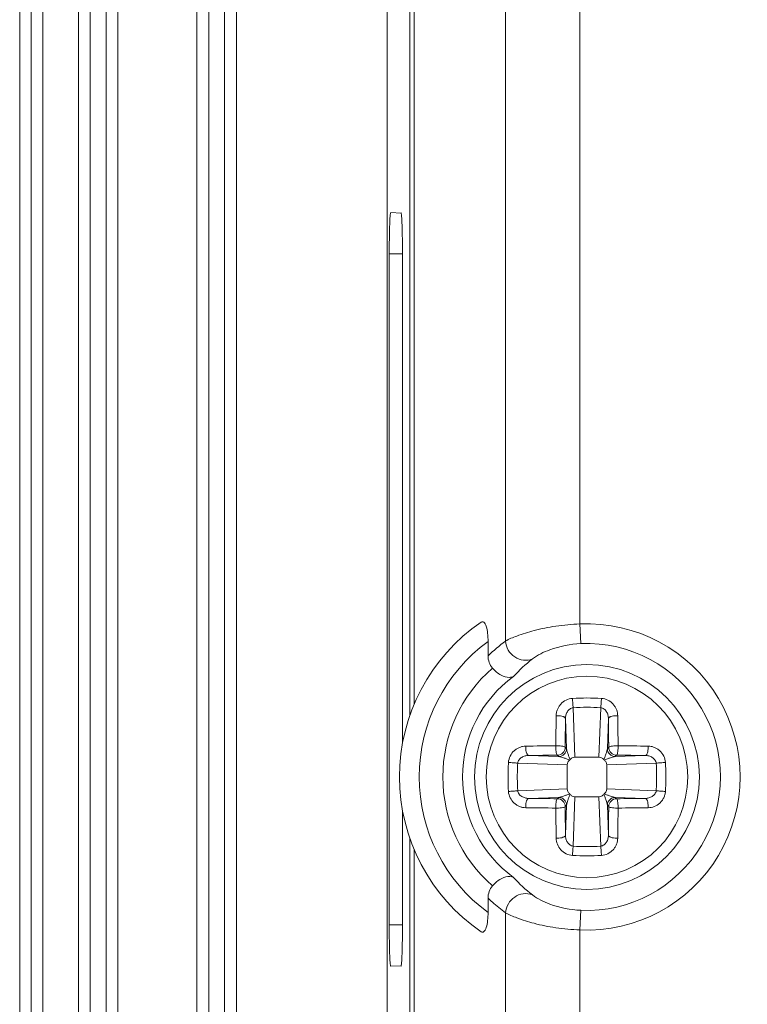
# Model space of a CAD drawing. Header units: centimetres. Extents: x -30 to 30, y -78 to 83.
# Tile 61 of 86: x 2.94 to 4.25, y 4.41 to 6.17. Entities that reach past the tile are written whole.
import ezdxf

# ---------------------------------------------------------------- set-up
doc = ezdxf.new("R2010")
doc.units = ezdxf.units.CM
doc.header["$MEASUREMENT"] = 0
doc.layers.add('LAYER_19952', color=7, linetype='Continuous')

msp = doc.modelspace()

# ---------------------------------------------------------------- linework, layer by layer
at = {"layer": 'LAYER_19952', "lineweight": 9}
for points in [[(3.60191, 7.09962), (3.60191, 7.09962), (3.60191, -4.8145), (3.60191, -4.8145)], [(2.94369, 6.97589), (2.94369, 6.97589), (2.94369, -5.0443), (2.94369, -5.0443)], [(2.96415, -5.0443), (2.96415, -5.0443), (2.96415, 6.97589), (2.96415, 6.97589)], [(2.98536, 6.97589), (2.98536, 6.97589), (2.98536, -5.0443), (2.98536, -5.0443)], [(3.049, -5.0443), (3.049, -5.0443), (3.049, 6.97589), (3.049, 6.97589)], [(3.07021, -5.0443), (3.07021, -5.0443), (3.07021, 6.97589), (3.07021, 6.97589)], [(3.09849, 6.97589), (3.09849, 6.97589), (3.09849, -5.0443), (3.09849, -5.0443)], [(3.11971, 6.97589), (3.11971, 6.97589), (3.11971, -5.0443), (3.11971, -5.0443)], [(3.26112, -5.0443), (3.26112, -5.0443), (3.26112, 6.97589), (3.26112, 6.97589)], [(3.28233, -5.0443), (3.28233, -5.0443), (3.28233, 6.97589), (3.28233, 6.97589)], [(3.31061, 6.97589), (3.31061, 6.97589), (3.31061, -5.0443), (3.31061, -5.0443)], [(3.33183, 6.97589), (3.33183, 6.97589), (3.33183, -5.0443), (3.33183, -5.0443)], [(3.64258, 4.92275), (3.64258, 4.92275), (3.64258, 6.96461), (3.64258, 6.96461)], [(3.65043, 6.96461), (3.65043, 6.96461), (3.65043, 4.94315), (3.65043, 4.94315)], [(3.81377, 5.05554), (3.81377, 5.05554), (3.81377, 6.56792), (3.81377, 6.56792)], [(3.94725, 6.56792), (3.94725, 6.56792), (3.94725, 5.08628), (3.94725, 5.08628)], [(3.60821, 5.82301), (3.60821, 5.82301), (3.62672, 5.82237), (3.62672, 5.82237)], [(3.60562, 5.74918), (3.60562, 5.74918), (3.60562, 4.54716), (3.60562, 4.54716)], [(3.62928, 5.74918), (3.62928, 5.74918), (3.60562, 5.74918), (3.60562, 5.74918)], [(3.62928, 4.87218), (3.62928, 4.87218), (3.62928, 5.74918), (3.62928, 5.74918)], [(3.94886, 5.05109), (3.94886, 5.05109), (3.94725, 5.08628), (3.94725, 5.08628)], [(3.81377, 5.05554), (3.80281, 5.04745), (3.79239, 5.03865), (3.78258, 5.0292)], [(3.78258, 5.0292), (3.78258, 5.0292), (3.78258, 5.05502), (3.78258, 5.05502)], [(3.78258, 5.0292), (3.78258, 5.02142), (3.78541, 5.01314), (3.79047, 5.00724)], [(3.86194, 5.02358), (3.84992, 5.01416), (3.8387, 5.00374), (3.82841, 4.99246)], [(3.98563, 4.95289), (3.96839, 4.95399), (3.95112, 4.95399), (3.93389, 4.95289)], [(3.90457, 4.92193), (3.90433, 4.90397), (3.90414, 4.88601), (3.90403, 4.86804)], [(3.90672, 4.922), (3.906, 4.922), (3.90529, 4.92198), (3.90457, 4.92193)], [(3.98441, 4.93627), (3.96799, 4.93731), (3.95152, 4.93731), (3.93511, 4.93627)], [(3.9382, 4.84766), (3.9382, 4.84766), (3.93511, 4.93627), (3.93511, 4.93627)], [(3.98441, 4.93627), (3.98441, 4.93627), (3.98131, 4.84766), (3.98131, 4.84766)], [(4.01494, 4.92193), (4.01423, 4.92198), (4.01351, 4.922), (4.0128, 4.922)], [(4.01548, 4.86804), (4.01536, 4.88601), (4.01518, 4.90397), (4.01494, 4.92193)], [(3.92131, 4.91677), (3.92108, 4.89965), (3.9209, 4.88254), (3.92079, 4.86541)], [(3.92131, 4.91677), (3.92131, 4.91677), (3.92318, 4.86301), (3.92318, 4.86301)], [(3.99633, 4.86301), (3.99633, 4.86301), (3.9982, 4.91677), (3.9982, 4.91677)], [(3.99873, 4.86541), (3.99861, 4.88254), (3.99844, 4.89965), (3.9982, 4.91677)], [(3.85013, 4.86749), (3.85009, 4.86678), (3.85007, 4.86606), (3.85007, 4.86535)], [(3.90403, 4.86804), (3.88606, 4.86792), (3.8681, 4.86774), (3.85013, 4.86749)], [(3.90403, 4.86804), (3.90401, 4.86733), (3.90399, 4.86661), (3.90399, 4.8659)], [(3.90617, 4.86807), (3.90546, 4.86807), (3.90474, 4.86806), (3.90403, 4.86804)], [(4.01548, 4.86804), (4.01477, 4.86806), (4.01406, 4.86807), (4.01335, 4.86807)], [(4.06938, 4.86749), (4.05142, 4.86774), (4.03345, 4.86792), (4.01548, 4.86804)], [(4.01552, 4.8659), (4.01552, 4.86661), (4.01551, 4.86733), (4.01548, 4.86804)], [(4.06945, 4.86535), (4.06945, 4.86606), (4.06943, 4.86678), (4.06938, 4.86749)], [(3.90665, 4.85128), (3.88953, 4.85117), (3.87242, 4.85099), (3.8553, 4.85076)], [(3.90906, 4.84888), (3.90906, 4.84888), (3.8553, 4.85076), (3.8553, 4.85076)], [(3.90665, 4.85128), (3.91446, 4.85129), (3.92077, 4.85761), (3.92079, 4.86541)], [(3.90665, 4.85128), (3.90665, 4.85128), (3.90906, 4.84888), (3.90906, 4.84888)], [(3.90906, 4.84888), (3.91686, 4.84889), (3.92318, 4.85522), (3.92318, 4.86301)], [(3.92318, 4.86301), (3.92318, 4.86301), (3.92079, 4.86541), (3.92079, 4.86541)], [(3.99873, 4.86541), (3.99873, 4.86541), (3.99633, 4.86301), (3.99633, 4.86301)], [(3.99633, 4.86301), (3.99634, 4.85522), (4.00266, 4.84889), (4.01046, 4.84888)], [(3.99873, 4.86541), (3.99874, 4.85761), (4.00506, 4.85129), (4.01286, 4.85128)], [(4.01046, 4.84888), (4.01046, 4.84888), (4.01286, 4.85128), (4.01286, 4.85128)], [(4.06422, 4.85076), (4.06422, 4.85076), (4.01046, 4.84888), (4.01046, 4.84888)], [(4.06422, 4.85076), (4.0471, 4.85099), (4.02998, 4.85116), (4.01286, 4.85128)], [(3.81917, 4.83817), (3.81862, 4.82956), (3.81835, 4.82094), (3.81835, 4.81231)], [(3.8358, 4.83696), (3.83522, 4.8279), (3.83496, 4.81883), (3.83502, 4.80976)], [(3.8358, 4.83696), (3.8358, 4.83696), (3.92441, 4.83386), (3.92441, 4.83386)], [(3.92441, 4.83386), (3.92441, 4.83386), (3.92441, 4.79076), (3.92441, 4.79076)], [(3.92864, 4.8425), (3.92897, 4.84279), (3.92928, 4.8431), (3.92957, 4.84343)], [(3.9382, 4.84766), (3.9382, 4.84766), (3.98131, 4.84766), (3.98131, 4.84766)], [(3.98995, 4.84342), (3.99024, 4.8431), (3.99055, 4.84279), (3.99087, 4.8425)], [(3.99511, 4.83386), (3.99511, 4.83386), (4.08372, 4.83696), (4.08372, 4.83696)], [(3.99511, 4.83386), (3.99511, 4.83386), (3.99511, 4.79076), (3.99511, 4.79076)], [(4.08449, 4.81486), (4.08445, 4.82223), (4.08418, 4.82961), (4.08372, 4.83696)], [(4.10115, 4.81499), (4.1011, 4.82273), (4.10083, 4.83045), (4.10034, 4.83817)], [(4.08372, 4.78766), (4.0843, 4.79671), (4.08455, 4.80578), (4.08449, 4.81486)], [(4.10117, 4.81231), (4.10117, 4.81231), (4.10115, 4.81499), (4.10115, 4.81499)], [(3.81835, 4.81231), (3.81835, 4.81142), (3.81835, 4.81052), (3.81836, 4.80963)], [(3.81836, 4.80963), (3.81841, 4.8019), (3.81869, 4.79417), (3.81917, 4.78645)], [(3.83502, 4.80976), (3.83507, 4.80238), (3.83533, 4.79502), (3.8358, 4.78766)], [(4.10034, 4.78645), (4.10089, 4.79505), (4.10117, 4.80368), (4.10117, 4.81231)], [(3.92441, 4.79076), (3.92441, 4.79076), (3.8358, 4.78766), (3.8358, 4.78766)], [(3.92957, 4.78119), (3.92928, 4.78152), (3.92897, 4.78183), (3.92864, 4.78213)], [(3.99087, 4.78213), (3.99055, 4.78183), (3.99024, 4.78152), (3.98995, 4.78119)], [(4.08372, 4.78766), (4.08372, 4.78766), (3.99511, 4.79076), (3.99511, 4.79076)], [(3.8553, 4.77386), (3.8553, 4.77386), (3.90906, 4.77574), (3.90906, 4.77574)], [(3.8553, 4.77386), (3.87242, 4.77363), (3.88953, 4.77345), (3.90665, 4.77334)], [(3.90906, 4.77574), (3.90906, 4.77574), (3.90665, 4.77334), (3.90665, 4.77334)], [(3.92079, 4.75921), (3.92077, 4.76701), (3.91445, 4.77333), (3.90665, 4.77334)], [(3.92318, 4.76161), (3.92318, 4.76941), (3.91686, 4.77573), (3.90906, 4.77574)], [(3.92079, 4.75921), (3.92079, 4.75921), (3.92318, 4.76161), (3.92318, 4.76161)], [(3.92318, 4.76161), (3.92318, 4.76161), (3.92131, 4.70785), (3.92131, 4.70785)], [(3.93511, 4.68835), (3.93511, 4.68835), (3.9382, 4.77696), (3.9382, 4.77696)], [(3.9382, 4.77696), (3.9382, 4.77696), (3.98131, 4.77696), (3.98131, 4.77696)], [(3.98131, 4.77696), (3.98131, 4.77696), (3.98441, 4.68835), (3.98441, 4.68835)], [(4.01046, 4.77574), (4.00266, 4.77573), (3.99634, 4.76941), (3.99633, 4.76161)], [(3.9982, 4.70785), (3.9982, 4.70785), (3.99633, 4.76161), (3.99633, 4.76161)], [(3.99633, 4.76161), (3.99633, 4.76161), (3.99873, 4.75921), (3.99873, 4.75921)], [(4.01286, 4.77334), (4.00506, 4.77333), (3.99874, 4.76701), (3.99873, 4.75921)], [(4.01286, 4.77334), (4.01286, 4.77334), (4.01046, 4.77574), (4.01046, 4.77574)], [(4.01046, 4.77574), (4.01046, 4.77574), (4.06422, 4.77386), (4.06422, 4.77386)], [(4.01286, 4.77334), (4.02998, 4.77345), (4.0471, 4.77363), (4.06422, 4.77386)], [(3.62928, 4.54716), (3.62928, 4.54716), (3.62928, 4.75244), (3.62928, 4.75244)], [(3.85007, 4.75927), (3.85007, 4.75856), (3.85009, 4.75784), (3.85013, 4.75713)], [(3.85013, 4.75713), (3.8681, 4.75688), (3.88606, 4.7567), (3.90403, 4.75658)], [(3.90399, 4.75872), (3.90399, 4.75801), (3.90401, 4.75729), (3.90403, 4.75658)], [(3.90403, 4.75658), (3.90474, 4.75656), (3.90546, 4.75655), (3.90617, 4.75655)], [(3.90403, 4.75658), (3.90415, 4.73861), (3.90433, 4.72065), (3.90457, 4.70268)], [(3.92079, 4.75921), (3.9209, 4.74208), (3.92107, 4.72497), (3.92131, 4.70785)], [(3.9982, 4.70785), (3.99844, 4.72497), (3.99861, 4.74208), (3.99873, 4.75921)], [(4.01335, 4.75655), (4.01406, 4.75655), (4.01477, 4.75656), (4.01548, 4.75658)], [(4.01494, 4.70268), (4.01519, 4.72065), (4.01537, 4.73861), (4.01548, 4.75658)], [(4.01548, 4.75658), (4.01551, 4.75729), (4.01552, 4.75801), (4.01552, 4.75872)], [(4.01548, 4.75658), (4.03345, 4.7567), (4.05142, 4.75688), (4.06938, 4.75713)], [(4.06938, 4.75713), (4.06943, 4.75784), (4.06945, 4.75856), (4.06945, 4.75927)], [(3.64258, -3.39905), (3.64258, -3.39905), (3.64258, 4.70187), (3.64258, 4.70187)], [(3.90457, 4.70268), (3.90529, 4.70264), (3.906, 4.70262), (3.90672, 4.70262)], [(4.0128, 4.70262), (4.01351, 4.70262), (4.01423, 4.70264), (4.01494, 4.70268)], [(3.65043, 4.68147), (3.65043, 4.68147), (3.65043, -3.37054), (3.65043, -3.37054)], [(3.93511, 4.68835), (3.95152, 4.6873), (3.96799, 4.6873), (3.98441, 4.68835)], [(3.93389, 4.67173), (3.95112, 4.67063), (3.96839, 4.67063), (3.98563, 4.67173)], [(3.82841, 4.63216), (3.8387, 4.62088), (3.84992, 4.61047), (3.86194, 4.60104)], [(3.79047, 4.61739), (3.78541, 4.61147), (3.78258, 4.6032), (3.78258, 4.59542)], [(3.78258, 4.5696), (3.78258, 4.5696), (3.78258, 4.59542), (3.78258, 4.59542)], [(3.81377, -3.22783), (3.81377, -3.22783), (3.81377, 4.56908), (3.81377, 4.56908)], [(3.94886, 4.57353), (3.94886, 4.57353), (3.94725, 4.53834), (3.94725, 4.53834)], [(3.60562, 4.54716), (3.60562, 4.54716), (3.62928, 4.54716), (3.62928, 4.54716)], [(3.94725, 4.53834), (3.94725, 4.53834), (3.94725, 3.93672), (3.94725, 3.93672)], [(3.62672, 4.47397), (3.62672, 4.47397), (3.60821, 4.47333), (3.60821, 4.47333)]]:
    msp.add_open_spline(points, degree=3, dxfattribs=at)
for points, knots in [([(3.60815, 5.82269), (3.60765, 5.82271), (3.60768, 5.82194), (3.60766, 5.82127), (3.60764, 5.8194), (3.60737, 5.81834), (3.60719, 5.8171), (3.60691, 5.81512), (3.60685, 5.81269), (3.60676, 5.81038), (3.60665, 5.8073), (3.60649, 5.80441), (3.60638, 5.80142)], [0, 0, 0, 0, 0.25, 0.25, 0.25, 0.5, 0.5, 0.5, 0.75, 0.75, 0.75, 1, 1, 1, 1]), ([(3.62928, 5.74918), (3.62928, 5.75864), (3.62922, 5.76811), (3.62908, 5.77755), (3.62901, 5.78182), (3.62893, 5.78607), (3.62884, 5.79034), (3.62875, 5.79406), (3.62866, 5.7978), (3.62851, 5.80149), (3.62839, 5.80448), (3.62824, 5.80744), (3.62812, 5.81056), (3.62802, 5.81286), (3.62795, 5.81525), (3.62766, 5.81724), (3.62749, 5.81846), (3.62723, 5.81954), (3.62718, 5.82131), (3.62716, 5.82195), (3.62716, 5.82267), (3.62667, 5.82269)], [0, 0, 0, 0, 0.1428571, 0.1428571, 0.1428571, 0.2857143, 0.2857143, 0.2857143, 0.4285714, 0.4285714, 0.4285714, 0.5714286, 0.5714286, 0.5714286, 0.7142857, 0.7142857, 0.7142857, 0.8571429, 0.8571429, 0.8571429, 1, 1, 1, 1]), ([(3.60638, 5.80142), (3.60625, 5.7977), (3.60615, 5.79397), (3.60606, 5.79024), (3.60574, 5.77656), (3.60562, 5.76287), (3.60562, 5.74918)], [0, 0, 0, 0, 0.5, 0.5, 0.5, 1, 1, 1, 1]), ([(3.7702, 5.08956), (3.67865, 5.02697), (3.6239, 4.92321), (3.6239, 4.81231), (3.6239, 4.70141), (3.67865, 4.59765), (3.7702, 4.53506)], [0, 0, 0, 0, 0.5, 0.5, 0.5, 1, 1, 1, 1]), ([(3.78258, 5.05502), (3.78258, 5.05988), (3.78234, 5.06474), (3.7818, 5.06958), (3.78132, 5.07383), (3.7806, 5.07807), (3.77925, 5.08211), (3.77873, 5.08366), (3.77811, 5.08518), (3.77732, 5.08661), (3.77672, 5.08766), (3.77603, 5.08868), (3.77505, 5.08942), (3.77435, 5.08996), (3.7735, 5.09036), (3.77263, 5.09038), (3.77178, 5.09039), (3.7709, 5.09005), (3.7702, 5.08956)], [0, 0, 0, 0, 0.1666667, 0.1666667, 0.1666667, 0.3333333, 0.3333333, 0.3333333, 0.5, 0.5, 0.5, 0.6666667, 0.6666667, 0.6666667, 0.8333333, 0.8333333, 0.8333333, 1, 1, 1, 1]), ([(3.94725, 5.08628), (3.93271, 5.08567), (3.91819, 5.08444), (3.90377, 5.08237), (3.89069, 5.08049), (3.87769, 5.07791), (3.86494, 5.07451), (3.85454, 5.07173), (3.84431, 5.06841), (3.83413, 5.06473), (3.8271, 5.06218), (3.82009, 5.05947), (3.81377, 5.05554)], [0, 0, 0, 0, 0.25, 0.25, 0.25, 0.5, 0.5, 0.5, 0.75, 0.75, 0.75, 1, 1, 1, 1]), ([(3.94725, 4.53834), (4.04811, 4.53374), (4.14334, 4.58492), (4.19515, 4.67159), (4.24697, 4.75825), (4.24697, 4.86637), (4.19516, 4.95303), (4.14334, 5.0397), (4.04811, 5.09088), (3.94725, 5.08628)], [0, 0, 0, 0, 0.3333333, 0.3333333, 0.3333333, 0.6666667, 0.6666667, 0.6666667, 1, 1, 1, 1]), ([(3.78258, 5.05502), (3.70507, 4.99845), (3.65926, 4.90826), (3.65926, 4.81231), (3.65926, 4.71635), (3.70507, 4.62617), (3.78258, 4.5696)], [0, 0, 0, 0, 0.5, 0.5, 0.5, 1, 1, 1, 1]), ([(3.86194, 5.02359), (3.85226, 5.01953), (3.83991, 5.02116), (3.83065, 5.02716), (3.82096, 5.03346), (3.81467, 5.04458), (3.81379, 5.05554)], [0, 0, 0, 0, 0.5, 0.5, 0.5, 1, 1, 1, 1]), ([(3.86194, 5.02358), (3.87133, 5.03075), (3.88216, 5.03591), (3.89335, 5.03999), (3.91123, 5.04651), (3.93001, 5.05026), (3.94886, 5.05109)], [0, 0, 0, 0, 0.5, 0.5, 0.5, 1, 1, 1, 1]), ([(3.94886, 4.57353), (4.03677, 4.56951), (4.11977, 4.61413), (4.16492, 4.68965), (4.21008, 4.76519), (4.21008, 4.85943), (4.16492, 4.93496), (4.11977, 5.01049), (4.03677, 5.05511), (3.94886, 5.05109)], [0, 0, 0, 0, 0.3333333, 0.3333333, 0.3333333, 0.6666667, 0.6666667, 0.6666667, 1, 1, 1, 1]), ([(4.1611, 4.81231), (4.1611, 4.9235), (4.07095, 5.01365), (3.95976, 5.01365), (3.84856, 5.01365), (3.75842, 4.9235), (3.75842, 4.81231), (3.75842, 4.70112), (3.84856, 4.61097), (3.95975, 4.61097), (4.07095, 4.61097), (4.1611, 4.70111), (4.1611, 4.81231)], [0, 0, 0, 0, 0.25, 0.25, 0.25, 0.5, 0.5, 0.5, 0.75, 0.75, 0.75, 1, 1, 1, 1]), ([(3.79047, 5.00724), (3.73401, 4.9582), (3.70159, 4.88709), (3.70159, 4.81231), (3.70159, 4.73753), (3.73401, 4.66642), (3.79047, 4.61739)], [0, 0, 0, 0, 0.5, 0.5, 0.5, 1, 1, 1, 1]), ([(3.82841, 4.99246), (3.77085, 4.95049), (3.73681, 4.88355), (3.73681, 4.81231), (3.73681, 4.74107), (3.77085, 4.67413), (3.82841, 4.63216)], [0, 0, 0, 0, 0.5, 0.5, 0.5, 1, 1, 1, 1]), ([(4.1402, 4.81231), (4.1402, 4.91196), (4.05942, 4.99275), (3.95976, 4.99275), (3.8601, 4.99275), (3.77931, 4.91197), (3.77931, 4.81231), (3.77931, 4.71265), (3.8601, 4.63186), (3.95975, 4.63186), (4.05942, 4.63186), (4.1402, 4.71265), (4.1402, 4.81231)], [0, 0, 0, 0, 0.25, 0.25, 0.25, 0.5, 0.5, 0.5, 0.75, 0.75, 0.75, 1, 1, 1, 1]), ([(3.82841, 4.99246), (3.82611, 4.99125), (3.82345, 4.99073), (3.82083, 4.99067), (3.81568, 4.99056), (3.81066, 4.99224), (3.80609, 4.99463), (3.80008, 4.99777), (3.79483, 5.00215), (3.79047, 5.00724)], [0, 0, 0, 0, 0.3333333, 0.3333333, 0.3333333, 0.6666667, 0.6666667, 0.6666667, 1, 1, 1, 1]), ([(3.93389, 4.95289), (3.92991, 4.95264), (3.92594, 4.95157), (3.92232, 4.94979), (3.91876, 4.94804), (3.91554, 4.94561), (3.91288, 4.9427), (3.91157, 4.94127), (3.91039, 4.93972), (3.90937, 4.93807), (3.90835, 4.93645), (3.90747, 4.93474), (3.90677, 4.93296), (3.90607, 4.9312), (3.90554, 4.92938), (3.90518, 4.92752), (3.90483, 4.92568), (3.90464, 4.92381), (3.90457, 4.92193)], [0, 0, 0, 0, 0.1666667, 0.1666667, 0.1666667, 0.3333333, 0.3333333, 0.3333333, 0.5, 0.5, 0.5, 0.6666667, 0.6666667, 0.6666667, 0.8333333, 0.8333333, 0.8333333, 1, 1, 1, 1]), ([(3.93389, 4.95289), (3.93398, 4.94998), (3.93414, 4.94707), (3.93435, 4.94416), (3.93455, 4.94153), (3.93477, 4.93889), (3.93511, 4.93627)], [0, 0, 0, 0, 0.5, 0.5, 0.5, 1, 1, 1, 1]), ([(3.9844, 4.93627), (3.98474, 4.93889), (3.98497, 4.94153), (3.98517, 4.94416), (3.98537, 4.94707), (3.98554, 4.94998), (3.98563, 4.95289)], [0, 0, 0, 0, 0.5, 0.5, 0.5, 1, 1, 1, 1]), ([(4.01494, 4.92193), (4.01489, 4.92381), (4.0147, 4.92568), (4.01434, 4.92752), (4.01397, 4.92938), (4.01344, 4.9312), (4.01275, 4.93296), (4.01204, 4.93474), (4.01116, 4.93645), (4.01015, 4.93807), (4.00912, 4.93972), (4.00795, 4.94127), (4.00663, 4.9427), (4.00397, 4.94561), (4.00076, 4.94803), (3.99719, 4.94979), (3.99358, 4.95157), (3.98961, 4.95268), (3.98563, 4.95289)], [0, 0, 0, 0, 0.1666667, 0.1666667, 0.1666667, 0.3333333, 0.3333333, 0.3333333, 0.5, 0.5, 0.5, 0.6666667, 0.6666667, 0.6666667, 0.8333333, 0.8333333, 0.8333333, 1, 1, 1, 1]), ([(3.92131, 4.91677), (3.92124, 4.91756), (3.92068, 4.91825), (3.92006, 4.91877), (3.91962, 4.91914), (3.91916, 4.91942), (3.91867, 4.91967), (3.91809, 4.91998), (3.91747, 4.92024), (3.91685, 4.92046), (3.91533, 4.92102), (3.91375, 4.92136), (3.91216, 4.9216), (3.91036, 4.92187), (3.90854, 4.922), (3.90672, 4.922)], [0, 0, 0, 0, 0.2, 0.2, 0.2, 0.4, 0.4, 0.4, 0.6, 0.6, 0.6, 0.8, 0.8, 0.8, 1, 1, 1, 1]), ([(3.92131, 4.91677), (3.92132, 4.91893), (3.92161, 4.92109), (3.92218, 4.92319), (3.92275, 4.92527), (3.92361, 4.92729), (3.92477, 4.92912), (3.92593, 4.93095), (3.92738, 4.9326), (3.92915, 4.93388), (3.93091, 4.93515), (3.93298, 4.93605), (3.93511, 4.93627)], [0, 0, 0, 0, 0.25, 0.25, 0.25, 0.5, 0.5, 0.5, 0.75, 0.75, 0.75, 1, 1, 1, 1]), ([(3.9844, 4.93627), (3.98653, 4.93603), (3.98861, 4.93514), (3.99037, 4.93388), (3.99214, 4.9326), (3.99359, 4.93095), (3.99475, 4.92912), (3.99591, 4.92729), (3.99676, 4.92528), (3.99733, 4.92319), (3.99791, 4.9211), (3.9982, 4.91893), (3.9982, 4.91677)], [0, 0, 0, 0, 0.25, 0.25, 0.25, 0.5, 0.5, 0.5, 0.75, 0.75, 0.75, 1, 1, 1, 1]), ([(4.0128, 4.922), (4.01098, 4.922), (4.00916, 4.92187), (4.00735, 4.9216), (4.00576, 4.92136), (4.00419, 4.92102), (4.00267, 4.92047), (4.00204, 4.92024), (4.00143, 4.91998), (4.00084, 4.91968), (4.00036, 4.91942), (3.99989, 4.91914), (3.99946, 4.91877), (3.99883, 4.91825), (3.99827, 4.91756), (3.9982, 4.91677)], [0, 0, 0, 0, 0.2, 0.2, 0.2, 0.4, 0.4, 0.4, 0.6, 0.6, 0.6, 0.8, 0.8, 0.8, 1, 1, 1, 1]), ([(3.85013, 4.86749), (3.84826, 4.86744), (3.84639, 4.86725), (3.84454, 4.86689), (3.84269, 4.86653), (3.84087, 4.86599), (3.83911, 4.8653), (3.83733, 4.86459), (3.83562, 4.86372), (3.83399, 4.8627), (3.83235, 4.86167), (3.8308, 4.8605), (3.82936, 4.85919), (3.82646, 4.85652), (3.82404, 4.85331), (3.82228, 4.84974), (3.8205, 4.84613), (3.81939, 4.84216), (3.81917, 4.83817)], [0, 0, 0, 0, 0.1666667, 0.1666667, 0.1666667, 0.3333333, 0.3333333, 0.3333333, 0.5, 0.5, 0.5, 0.6666667, 0.6666667, 0.6666667, 0.8333333, 0.8333333, 0.8333333, 1, 1, 1, 1]), ([(3.92079, 4.86541), (3.92075, 4.86562), (3.92059, 4.86579), (3.92042, 4.86593), (3.92014, 4.86615), (3.91984, 4.8663), (3.91953, 4.86643), (3.9185, 4.86685), (3.91741, 4.86709), (3.9163, 4.86729), (3.91475, 4.86757), (3.91319, 4.86774), (3.91162, 4.86787), (3.90981, 4.86801), (3.90799, 4.86807), (3.90617, 4.86807)], [0, 0, 0, 0, 0.2, 0.2, 0.2, 0.4, 0.4, 0.4, 0.6, 0.6, 0.6, 0.8, 0.8, 0.8, 1, 1, 1, 1]), ([(3.99873, 4.86541), (3.99877, 4.86562), (3.99893, 4.86579), (3.9991, 4.86593), (3.99937, 4.86615), (3.99967, 4.8663), (3.99999, 4.86643), (4.00101, 4.86685), (4.00211, 4.86709), (4.00321, 4.86729), (4.00477, 4.86757), (4.00633, 4.86774), (4.0079, 4.86787), (4.00971, 4.86801), (4.01153, 4.86807), (4.01335, 4.86807)], [0, 0, 0, 0, 0.2, 0.2, 0.2, 0.4, 0.4, 0.4, 0.6, 0.6, 0.6, 0.8, 0.8, 0.8, 1, 1, 1, 1]), ([(4.10034, 4.83817), (4.10009, 4.84216), (4.09901, 4.84613), (4.09724, 4.84974), (4.09549, 4.85331), (4.09306, 4.85652), (4.09015, 4.85919), (4.08872, 4.8605), (4.08717, 4.86167), (4.08552, 4.8627), (4.0839, 4.86372), (4.08218, 4.86459), (4.08041, 4.8653), (4.07865, 4.86599), (4.07682, 4.86652), (4.07497, 4.86688), (4.07313, 4.86724), (4.07126, 4.86743), (4.06938, 4.86749)], [0, 0, 0, 0, 0.1666667, 0.1666667, 0.1666667, 0.3333333, 0.3333333, 0.3333333, 0.5, 0.5, 0.5, 0.6666667, 0.6666667, 0.6666667, 0.8333333, 0.8333333, 0.8333333, 1, 1, 1, 1]), ([(3.8358, 4.83696), (3.83604, 4.83909), (3.83693, 4.84116), (3.83819, 4.84292), (3.83946, 4.84469), (3.84111, 4.84614), (3.84295, 4.8473), (3.84478, 4.84846), (3.84679, 4.84931), (3.84888, 4.84989), (3.85097, 4.85046), (3.85313, 4.85075), (3.85529, 4.85076)], [0, 0, 0, 0, 0.25, 0.25, 0.25, 0.5, 0.5, 0.5, 0.75, 0.75, 0.75, 1, 1, 1, 1]), ([(3.85007, 4.86535), (3.85007, 4.86353), (3.8502, 4.86171), (3.85047, 4.8599), (3.8507, 4.85831), (3.85105, 4.85674), (3.8516, 4.85522), (3.85183, 4.8546), (3.85209, 4.85398), (3.85239, 4.8534), (3.85265, 4.85291), (3.85293, 4.85244), (3.8533, 4.85201), (3.85382, 4.85139), (3.85451, 4.85082), (3.8553, 4.85076)], [0, 0, 0, 0, 0.2, 0.2, 0.2, 0.4, 0.4, 0.4, 0.6, 0.6, 0.6, 0.8, 0.8, 0.8, 1, 1, 1, 1]), ([(3.90665, 4.85128), (3.90645, 4.85132), (3.90628, 4.85147), (3.90614, 4.85164), (3.90591, 4.85192), (3.90577, 4.85223), (3.90563, 4.85254), (3.90522, 4.85356), (3.90497, 4.85466), (3.90477, 4.85576), (3.9045, 4.85732), (3.90432, 4.85888), (3.9042, 4.86045), (3.90406, 4.86226), (3.90399, 4.86408), (3.90399, 4.8659)], [0, 0, 0, 0, 0.2, 0.2, 0.2, 0.4, 0.4, 0.4, 0.6, 0.6, 0.6, 0.8, 0.8, 0.8, 1, 1, 1, 1]), ([(3.92957, 4.84342), (3.92883, 4.84528), (3.92808, 4.84713), (3.92737, 4.84899), (3.92671, 4.85073), (3.92607, 4.85246), (3.92547, 4.85422), (3.92494, 4.85578), (3.92445, 4.85736), (3.924, 4.85896), (3.92364, 4.86029), (3.92331, 4.86164), (3.92318, 4.86301)], [0, 0, 0, 0, 0.25, 0.25, 0.25, 0.5, 0.5, 0.5, 0.75, 0.75, 0.75, 1, 1, 1, 1]), ([(3.98995, 4.84342), (3.9907, 4.84527), (3.99144, 4.84713), (3.99215, 4.84899), (3.99281, 4.85072), (3.99345, 4.85246), (3.99404, 4.8542), (3.99457, 4.85578), (3.99506, 4.85736), (3.9955, 4.85898), (3.99587, 4.8603), (3.9962, 4.86164), (3.99633, 4.86301)], [0, 0, 0, 0, 0.25, 0.25, 0.25, 0.5, 0.5, 0.5, 0.75, 0.75, 0.75, 1, 1, 1, 1]), ([(4.01552, 4.8659), (4.01552, 4.86408), (4.01546, 4.86226), (4.01532, 4.86045), (4.01519, 4.85888), (4.01502, 4.85732), (4.01474, 4.85576), (4.01454, 4.85466), (4.0143, 4.85356), (4.01388, 4.85254), (4.01375, 4.85223), (4.0136, 4.85192), (4.01338, 4.85164), (4.01324, 4.85147), (4.01307, 4.85132), (4.01286, 4.85128)], [0, 0, 0, 0, 0.2, 0.2, 0.2, 0.4, 0.4, 0.4, 0.6, 0.6, 0.6, 0.8, 0.8, 0.8, 1, 1, 1, 1]), ([(4.06422, 4.85076), (4.065, 4.85082), (4.06569, 4.85139), (4.06622, 4.85201), (4.06658, 4.85244), (4.06687, 4.85291), (4.06712, 4.85339), (4.06743, 4.85398), (4.06769, 4.85459), (4.06791, 4.85522), (4.06847, 4.85674), (4.06881, 4.85831), (4.06905, 4.8599), (4.06932, 4.86171), (4.06945, 4.86353), (4.06945, 4.86535)], [0, 0, 0, 0, 0.2, 0.2, 0.2, 0.4, 0.4, 0.4, 0.6, 0.6, 0.6, 0.8, 0.8, 0.8, 1, 1, 1, 1]), ([(4.06422, 4.85076), (4.06638, 4.85075), (4.06854, 4.85046), (4.07063, 4.84989), (4.07272, 4.84932), (4.07474, 4.84846), (4.07657, 4.8473), (4.0784, 4.84614), (4.08004, 4.84469), (4.08133, 4.84292), (4.08259, 4.84116), (4.08351, 4.83909), (4.08372, 4.83696)], [0, 0, 0, 0, 0.25, 0.25, 0.25, 0.5, 0.5, 0.5, 0.75, 0.75, 0.75, 1, 1, 1, 1]), ([(3.8358, 4.83696), (3.83317, 4.83729), (3.83054, 4.83752), (3.8279, 4.83772), (3.82499, 4.83793), (3.82209, 4.83809), (3.81917, 4.83817)], [0, 0, 0, 0, 0.5, 0.5, 0.5, 1, 1, 1, 1]), ([(3.92864, 4.8425), (3.92679, 4.84324), (3.92494, 4.84399), (3.92307, 4.8447), (3.92135, 4.84537), (3.91961, 4.846), (3.91786, 4.84659), (3.91629, 4.84712), (3.9147, 4.84761), (3.91309, 4.84806), (3.91176, 4.84842), (3.91042, 4.84876), (3.90906, 4.84888)], [0, 0, 0, 0, 0.25, 0.25, 0.25, 0.5, 0.5, 0.5, 0.75, 0.75, 0.75, 1, 1, 1, 1]), ([(3.92441, 4.83386), (3.92441, 4.8355), (3.92483, 4.83716), (3.92559, 4.83863), (3.92634, 4.84011), (3.92741, 4.84141), (3.92864, 4.8425)], [0, 0, 0, 0, 0.5, 0.5, 0.5, 1, 1, 1, 1]), ([(3.92957, 4.84343), (3.93066, 4.84465), (3.93196, 4.84573), (3.93344, 4.84648), (3.93491, 4.84723), (3.93657, 4.84766), (3.9382, 4.84766)], [0, 0, 0, 0, 0.5, 0.5, 0.5, 1, 1, 1, 1]), ([(3.98131, 4.84766), (3.98295, 4.84766), (3.98461, 4.84723), (3.98608, 4.84648), (3.98756, 4.84573), (3.98886, 4.84465), (3.98995, 4.84342)], [0, 0, 0, 0, 0.5, 0.5, 0.5, 1, 1, 1, 1]), ([(3.99087, 4.8425), (3.99272, 4.84324), (3.99458, 4.84398), (3.99644, 4.8447), (3.99817, 4.84536), (3.99992, 4.846), (4.00166, 4.84659), (4.00323, 4.84712), (4.00481, 4.84762), (4.00641, 4.84806), (4.00774, 4.84843), (4.00909, 4.84876), (4.01046, 4.84888)], [0, 0, 0, 0, 0.25, 0.25, 0.25, 0.5, 0.5, 0.5, 0.75, 0.75, 0.75, 1, 1, 1, 1]), ([(3.99087, 4.8425), (3.9921, 4.84141), (3.99318, 4.84011), (3.99393, 4.83863), (3.99468, 4.83716), (3.99511, 4.8355), (3.99511, 4.83386)], [0, 0, 0, 0, 0.5, 0.5, 0.5, 1, 1, 1, 1]), ([(4.10034, 4.83817), (4.09743, 4.83809), (4.09452, 4.83793), (4.09162, 4.83772), (4.08898, 4.83752), (4.08634, 4.83729), (4.08372, 4.83696)], [0, 0, 0, 0, 0.5, 0.5, 0.5, 1, 1, 1, 1]), ([(3.81917, 4.78645), (3.82209, 4.78653), (3.82499, 4.78669), (3.8279, 4.78691), (3.83054, 4.7871), (3.83317, 4.78733), (3.8358, 4.78766)], [0, 0, 0, 0, 0.5, 0.5, 0.5, 1, 1, 1, 1]), ([(3.81917, 4.78645), (3.81942, 4.78246), (3.8205, 4.77849), (3.82228, 4.77488), (3.82403, 4.77131), (3.82646, 4.7681), (3.82936, 4.76543), (3.8308, 4.76412), (3.83235, 4.76295), (3.83399, 4.76192), (3.83561, 4.7609), (3.83733, 4.76002), (3.83911, 4.75932), (3.84087, 4.75862), (3.84269, 4.7581), (3.84454, 4.75774), (3.84639, 4.75739), (3.84826, 4.75719), (3.85013, 4.75713)], [0, 0, 0, 0, 0.1666667, 0.1666667, 0.1666667, 0.3333333, 0.3333333, 0.3333333, 0.5, 0.5, 0.5, 0.6666667, 0.6666667, 0.6666667, 0.8333333, 0.8333333, 0.8333333, 1, 1, 1, 1]), ([(3.8553, 4.77386), (3.85314, 4.77387), (3.85097, 4.77416), (3.84889, 4.77473), (3.84679, 4.7753), (3.84478, 4.77616), (3.84295, 4.77732), (3.84112, 4.77848), (3.83947, 4.77993), (3.83819, 4.7817), (3.83692, 4.78346), (3.83601, 4.78553), (3.8358, 4.78766)], [0, 0, 0, 0, 0.25, 0.25, 0.25, 0.5, 0.5, 0.5, 0.75, 0.75, 0.75, 1, 1, 1, 1]), ([(3.92864, 4.78213), (3.92679, 4.78138), (3.92494, 4.78063), (3.92307, 4.77992), (3.92135, 4.77926), (3.91961, 4.77863), (3.91785, 4.77803), (3.91628, 4.77749), (3.91471, 4.777), (3.91311, 4.77656), (3.91178, 4.77619), (3.91043, 4.77586), (3.90906, 4.77574)], [0, 0, 0, 0, 0.25, 0.25, 0.25, 0.5, 0.5, 0.5, 0.75, 0.75, 0.75, 1, 1, 1, 1]), ([(3.92957, 4.78119), (3.92883, 4.77935), (3.92808, 4.77749), (3.92736, 4.77563), (3.92671, 4.7739), (3.92607, 4.77216), (3.92547, 4.77042), (3.92494, 4.76884), (3.92446, 4.76726), (3.92401, 4.76564), (3.92364, 4.76432), (3.92331, 4.76298), (3.92318, 4.76161)], [0, 0, 0, 0, 0.25, 0.25, 0.25, 0.5, 0.5, 0.5, 0.75, 0.75, 0.75, 1, 1, 1, 1]), ([(3.92864, 4.78213), (3.92741, 4.78321), (3.92634, 4.78451), (3.92559, 4.78599), (3.92483, 4.78746), (3.92441, 4.78912), (3.92441, 4.79076)], [0, 0, 0, 0, 0.5, 0.5, 0.5, 1, 1, 1, 1]), ([(3.9382, 4.77696), (3.93657, 4.77696), (3.93491, 4.77739), (3.93344, 4.77814), (3.93196, 4.77889), (3.93066, 4.77997), (3.92957, 4.78119)], [0, 0, 0, 0, 0.5, 0.5, 0.5, 1, 1, 1, 1]), ([(3.98995, 4.78119), (3.98886, 4.77997), (3.98756, 4.77889), (3.98608, 4.77814), (3.98461, 4.77739), (3.98295, 4.77696), (3.98131, 4.77696)], [0, 0, 0, 0, 0.5, 0.5, 0.5, 1, 1, 1, 1]), ([(3.98995, 4.78119), (3.99069, 4.77934), (3.99143, 4.77749), (3.99214, 4.77563), (3.99281, 4.7739), (3.99345, 4.77216), (3.99404, 4.7704), (3.99457, 4.76884), (3.99506, 4.76726), (3.99551, 4.76566), (3.99588, 4.76433), (3.9962, 4.76298), (3.99633, 4.76161)], [0, 0, 0, 0, 0.25, 0.25, 0.25, 0.5, 0.5, 0.5, 0.75, 0.75, 0.75, 1, 1, 1, 1]), ([(3.99511, 4.79076), (3.99511, 4.78912), (3.99468, 4.78746), (3.99393, 4.78599), (3.99318, 4.78451), (3.9921, 4.78321), (3.99087, 4.78213)], [0, 0, 0, 0, 0.5, 0.5, 0.5, 1, 1, 1, 1]), ([(3.99087, 4.78213), (3.99272, 4.78138), (3.99458, 4.78063), (3.99644, 4.77992), (3.99817, 4.77925), (3.9999, 4.77862), (4.00165, 4.77803), (4.00322, 4.7775), (4.00482, 4.77701), (4.00642, 4.77656), (4.00775, 4.77619), (4.00909, 4.77586), (4.01046, 4.77574)], [0, 0, 0, 0, 0.25, 0.25, 0.25, 0.5, 0.5, 0.5, 0.75, 0.75, 0.75, 1, 1, 1, 1]), ([(4.08372, 4.78766), (4.08348, 4.78553), (4.08259, 4.78346), (4.08133, 4.7817), (4.08005, 4.77993), (4.0784, 4.77848), (4.07657, 4.77732), (4.07474, 4.77616), (4.07272, 4.7753), (4.07064, 4.77473), (4.06854, 4.77416), (4.06638, 4.77387), (4.06422, 4.77386)], [0, 0, 0, 0, 0.25, 0.25, 0.25, 0.5, 0.5, 0.5, 0.75, 0.75, 0.75, 1, 1, 1, 1]), ([(4.06938, 4.75713), (4.07313, 4.7572), (4.07689, 4.75794), (4.0804, 4.75932), (4.08399, 4.76074), (4.08732, 4.76283), (4.09014, 4.76543), (4.0916, 4.76676), (4.09292, 4.76822), (4.09411, 4.76979), (4.09531, 4.77138), (4.09637, 4.77308), (4.09725, 4.77487), (4.09813, 4.77667), (4.09883, 4.77856), (4.09933, 4.78051), (4.09983, 4.78245), (4.10014, 4.78444), (4.10034, 4.78645)], [0, 0, 0, 0, 0.1666667, 0.1666667, 0.1666667, 0.3333333, 0.3333333, 0.3333333, 0.5, 0.5, 0.5, 0.6666667, 0.6666667, 0.6666667, 0.8333333, 0.8333333, 0.8333333, 1, 1, 1, 1]), ([(4.08372, 4.78766), (4.08634, 4.78733), (4.08898, 4.7871), (4.09162, 4.78691), (4.09452, 4.78669), (4.09743, 4.78653), (4.10034, 4.78645)], [0, 0, 0, 0, 0.5, 0.5, 0.5, 1, 1, 1, 1]), ([(3.8553, 4.77386), (3.85451, 4.7738), (3.85382, 4.77323), (3.8533, 4.77261), (3.85293, 4.77218), (3.85265, 4.77171), (3.85239, 4.77122), (3.85209, 4.77064), (3.85183, 4.77003), (3.8516, 4.7694), (3.85106, 4.76789), (3.8507, 4.76631), (3.85047, 4.76472), (3.8502, 4.76291), (3.85007, 4.76109), (3.85007, 4.75927)], [0, 0, 0, 0, 0.2, 0.2, 0.2, 0.4, 0.4, 0.4, 0.6, 0.6, 0.6, 0.8, 0.8, 0.8, 1, 1, 1, 1]), ([(3.90399, 4.75872), (3.90399, 4.76054), (3.90406, 4.76236), (3.9042, 4.76417), (3.90432, 4.76574), (3.9045, 4.7673), (3.90477, 4.76885), (3.90497, 4.76996), (3.90522, 4.77106), (3.90563, 4.77208), (3.90577, 4.77239), (3.90591, 4.7727), (3.90614, 4.77298), (3.90628, 4.77315), (3.90645, 4.7733), (3.90665, 4.77334)], [0, 0, 0, 0, 0.2, 0.2, 0.2, 0.4, 0.4, 0.4, 0.6, 0.6, 0.6, 0.8, 0.8, 0.8, 1, 1, 1, 1]), ([(4.01286, 4.77334), (4.01307, 4.7733), (4.01324, 4.77315), (4.01338, 4.77298), (4.0136, 4.7727), (4.01375, 4.77239), (4.01388, 4.77208), (4.0143, 4.77106), (4.01454, 4.76996), (4.01474, 4.76885), (4.01502, 4.7673), (4.01519, 4.76574), (4.01532, 4.76417), (4.01546, 4.76236), (4.01552, 4.76054), (4.01552, 4.75872)], [0, 0, 0, 0, 0.2, 0.2, 0.2, 0.4, 0.4, 0.4, 0.6, 0.6, 0.6, 0.8, 0.8, 0.8, 1, 1, 1, 1]), ([(4.06945, 4.75927), (4.06945, 4.76109), (4.06932, 4.76291), (4.06905, 4.76471), (4.06881, 4.76631), (4.06847, 4.76788), (4.06791, 4.7694), (4.06769, 4.77002), (4.06743, 4.77064), (4.06712, 4.77122), (4.06687, 4.77171), (4.06658, 4.77218), (4.06622, 4.77261), (4.06569, 4.77323), (4.065, 4.7738), (4.06422, 4.77386)], [0, 0, 0, 0, 0.2, 0.2, 0.2, 0.4, 0.4, 0.4, 0.6, 0.6, 0.6, 0.8, 0.8, 0.8, 1, 1, 1, 1]), ([(3.92079, 4.75921), (3.92075, 4.759), (3.92059, 4.75883), (3.92042, 4.75869), (3.92014, 4.75846), (3.91984, 4.75832), (3.91953, 4.75819), (3.9185, 4.75777), (3.91741, 4.75753), (3.9163, 4.75733), (3.91475, 4.75705), (3.91319, 4.75687), (3.91162, 4.75675), (3.90981, 4.75661), (3.90799, 4.75655), (3.90617, 4.75655)], [0, 0, 0, 0, 0.2, 0.2, 0.2, 0.4, 0.4, 0.4, 0.6, 0.6, 0.6, 0.8, 0.8, 0.8, 1, 1, 1, 1]), ([(3.99873, 4.75921), (3.99877, 4.759), (3.99893, 4.75883), (3.9991, 4.75869), (3.99937, 4.75846), (3.99967, 4.75832), (3.99999, 4.75819), (4.00101, 4.75777), (4.00211, 4.75753), (4.00321, 4.75733), (4.00477, 4.75705), (4.00633, 4.75687), (4.0079, 4.75675), (4.00971, 4.75661), (4.01153, 4.75655), (4.01335, 4.75655)], [0, 0, 0, 0, 0.2, 0.2, 0.2, 0.4, 0.4, 0.4, 0.6, 0.6, 0.6, 0.8, 0.8, 0.8, 1, 1, 1, 1]), ([(3.90457, 4.70268), (3.90465, 4.69894), (3.90539, 4.69517), (3.90677, 4.69166), (3.90819, 4.68807), (3.91028, 4.68476), (3.91288, 4.68192), (3.91555, 4.679), (3.91876, 4.67659), (3.92232, 4.67483), (3.92593, 4.67305), (3.92991, 4.67195), (3.93389, 4.67173)], [0, 0, 0, 0, 0.25, 0.25, 0.25, 0.5, 0.5, 0.5, 0.75, 0.75, 0.75, 1, 1, 1, 1]), ([(3.90672, 4.70262), (3.90854, 4.70262), (3.91036, 4.70275), (3.91216, 4.70302), (3.91375, 4.70326), (3.91533, 4.70361), (3.91684, 4.70415), (3.91747, 4.70438), (3.91809, 4.70464), (3.91867, 4.70494), (3.91916, 4.7052), (3.91962, 4.70548), (3.92006, 4.70585), (3.92068, 4.70637), (3.92124, 4.70706), (3.92131, 4.70785)], [0, 0, 0, 0, 0.2, 0.2, 0.2, 0.4, 0.4, 0.4, 0.6, 0.6, 0.6, 0.8, 0.8, 0.8, 1, 1, 1, 1]), ([(3.93511, 4.68835), (3.93298, 4.68859), (3.93091, 4.68948), (3.92915, 4.69074), (3.92738, 4.69202), (3.92593, 4.69366), (3.92477, 4.6955), (3.92362, 4.69733), (3.92275, 4.69934), (3.92218, 4.70143), (3.92161, 4.70352), (3.92132, 4.70569), (3.92131, 4.70785)], [0, 0, 0, 0, 0.25, 0.25, 0.25, 0.5, 0.5, 0.5, 0.75, 0.75, 0.75, 1, 1, 1, 1]), ([(3.9982, 4.70785), (3.9982, 4.70569), (3.99791, 4.70353), (3.99733, 4.70143), (3.99676, 4.69934), (3.99591, 4.69733), (3.99475, 4.6955), (3.99359, 4.69367), (3.99214, 4.69202), (3.99036, 4.69074), (3.98861, 4.68947), (3.98654, 4.68856), (3.9844, 4.68835)], [0, 0, 0, 0, 0.25, 0.25, 0.25, 0.5, 0.5, 0.5, 0.75, 0.75, 0.75, 1, 1, 1, 1]), ([(3.98563, 4.67173), (3.98961, 4.67197), (3.99358, 4.67305), (3.99719, 4.67483), (4.00076, 4.67658), (4.00398, 4.67901), (4.00664, 4.68192), (4.00795, 4.68335), (4.00912, 4.6849), (4.01015, 4.68655), (4.01117, 4.68817), (4.01204, 4.68989), (4.01275, 4.69166), (4.01344, 4.69342), (4.01398, 4.69525), (4.01434, 4.6971), (4.01469, 4.69894), (4.01488, 4.70081), (4.01494, 4.70268)], [0, 0, 0, 0, 0.1666667, 0.1666667, 0.1666667, 0.3333333, 0.3333333, 0.3333333, 0.5, 0.5, 0.5, 0.6666667, 0.6666667, 0.6666667, 0.8333333, 0.8333333, 0.8333333, 1, 1, 1, 1]), ([(3.9982, 4.70785), (3.99827, 4.70706), (3.99883, 4.70637), (3.99946, 4.70585), (3.99989, 4.70548), (4.00035, 4.7052), (4.00084, 4.70494), (4.00143, 4.70464), (4.00204, 4.70438), (4.00267, 4.70415), (4.00419, 4.70361), (4.00576, 4.70326), (4.00735, 4.70302), (4.00916, 4.70275), (4.01097, 4.70262), (4.0128, 4.70262)], [0, 0, 0, 0, 0.2, 0.2, 0.2, 0.4, 0.4, 0.4, 0.6, 0.6, 0.6, 0.8, 0.8, 0.8, 1, 1, 1, 1]), ([(3.93511, 4.68835), (3.93477, 4.68573), (3.93455, 4.68309), (3.93436, 4.68046), (3.93414, 4.67755), (3.93398, 4.67464), (3.93389, 4.67173)], [0, 0, 0, 0, 0.5, 0.5, 0.5, 1, 1, 1, 1]), ([(3.98563, 4.67173), (3.98554, 4.67464), (3.98538, 4.67755), (3.98517, 4.68045), (3.98497, 4.68309), (3.98474, 4.68573), (3.9844, 4.68835)], [0, 0, 0, 0, 0.5, 0.5, 0.5, 1, 1, 1, 1]), ([(3.79047, 4.61739), (3.79347, 4.62089), (3.79671, 4.62395), (3.80069, 4.62669), (3.80884, 4.63229), (3.82008, 4.63655), (3.82841, 4.63216)], [0, 0, 0, 0, 0.5, 0.5, 0.5, 1, 1, 1, 1]), ([(3.86194, 4.60104), (3.85676, 4.6032), (3.85085, 4.60385), (3.84522, 4.60308), (3.83986, 4.60235), (3.83477, 4.60034), (3.8303, 4.59723), (3.82118, 4.59088), (3.81465, 4.57992), (3.81377, 4.56908)], [0, 0, 0, 0, 0.3333333, 0.3333333, 0.3333333, 0.6666667, 0.6666667, 0.6666667, 1, 1, 1, 1]), ([(3.78258, 4.59542), (3.78511, 4.59298), (3.7877, 4.59057), (3.79032, 4.58821), (3.79782, 4.58147), (3.80566, 4.57508), (3.81377, 4.56908)], [0, 0, 0, 0, 0.5, 0.5, 0.5, 1, 1, 1, 1]), ([(3.94886, 4.57353), (3.93001, 4.57437), (3.91121, 4.5781), (3.89335, 4.58463), (3.88217, 4.58871), (3.87135, 4.5939), (3.86194, 4.60104)], [0, 0, 0, 0, 0.5, 0.5, 0.5, 1, 1, 1, 1]), ([(3.7702, 4.53506), (3.7709, 4.53457), (3.77177, 4.53423), (3.77263, 4.53425), (3.7735, 4.53427), (3.77435, 4.53467), (3.77506, 4.5352), (3.77604, 4.53595), (3.77673, 4.53698), (3.77732, 4.53804), (3.77811, 4.53948), (3.77874, 4.541), (3.77926, 4.54255), (3.78062, 4.54658), (3.78133, 4.55082), (3.78181, 4.55507), (3.78234, 4.55991), (3.78258, 4.56475), (3.78258, 4.5696)], [0, 0, 0, 0, 0.1666667, 0.1666667, 0.1666667, 0.3333333, 0.3333333, 0.3333333, 0.5, 0.5, 0.5, 0.6666667, 0.6666667, 0.6666667, 0.8333333, 0.8333333, 0.8333333, 1, 1, 1, 1]), ([(3.81377, 4.56908), (3.82011, 4.56517), (3.8271, 4.56245), (3.83412, 4.5599), (3.8443, 4.55621), (3.85453, 4.55288), (3.86494, 4.55011), (3.87769, 4.54671), (3.89069, 4.54414), (3.90377, 4.54225), (3.91819, 4.54018), (3.93271, 4.53893), (3.94725, 4.53834)], [0, 0, 0, 0, 0.25, 0.25, 0.25, 0.5, 0.5, 0.5, 0.75, 0.75, 0.75, 1, 1, 1, 1]), ([(3.60562, 4.54716), (3.60562, 4.53786), (3.60568, 4.52855), (3.60582, 4.51926), (3.60588, 4.51505), (3.60596, 4.51084), (3.60605, 4.50662), (3.60613, 4.5029), (3.60622, 4.49917), (3.60636, 4.4955), (3.60648, 4.49247), (3.60664, 4.48948), (3.60674, 4.48631), (3.60683, 4.48392), (3.60689, 4.48144), (3.60718, 4.4794), (3.60736, 4.47813), (3.60764, 4.47702), (3.60765, 4.47511), (3.60766, 4.47442), (3.60764, 4.47363), (3.60815, 4.47364)], [0, 0, 0, 0, 0.1428571, 0.1428571, 0.1428571, 0.2857143, 0.2857143, 0.2857143, 0.4285714, 0.4285714, 0.4285714, 0.5714286, 0.5714286, 0.5714286, 0.7142857, 0.7142857, 0.7142857, 0.8571429, 0.8571429, 0.8571429, 1, 1, 1, 1]), ([(3.62667, 4.47364), (3.62716, 4.47367), (3.62716, 4.47439), (3.62718, 4.47502), (3.62723, 4.4768), (3.62749, 4.47787), (3.62766, 4.4791), (3.62795, 4.48109), (3.62802, 4.48348), (3.62812, 4.48578), (3.62824, 4.4889), (3.62839, 4.49185), (3.62851, 4.49485), (3.62866, 4.49853), (3.62875, 4.50227), (3.62884, 4.50599), (3.62893, 4.51027), (3.62901, 4.51452), (3.62908, 4.51878), (3.62922, 4.52823), (3.62928, 4.5377), (3.62928, 4.54716)], [0, 0, 0, 0, 0.1428571, 0.1428571, 0.1428571, 0.2857143, 0.2857143, 0.2857143, 0.4285714, 0.4285714, 0.4285714, 0.5714286, 0.5714286, 0.5714286, 0.7142857, 0.7142857, 0.7142857, 0.8571429, 0.8571429, 0.8571429, 1, 1, 1, 1])]:
    msp.add_open_spline(points, degree=3, knots=knots, dxfattribs=at)

doc.saveas('drawing.dxf')
